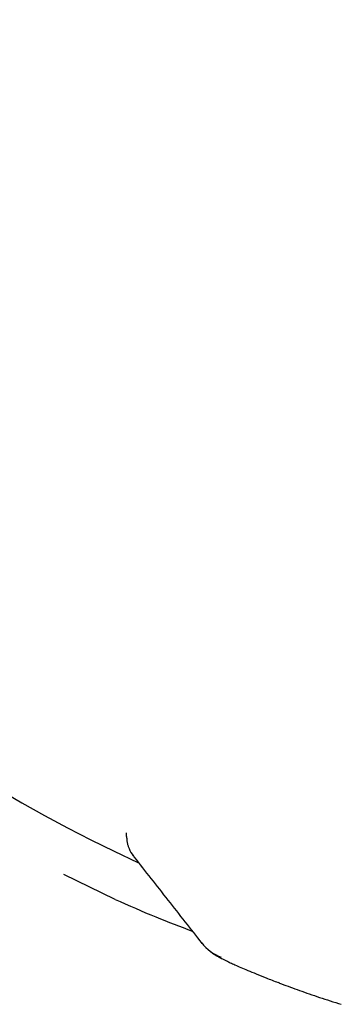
# Model space of a CAD drawing. Header units: millimetres. Extents: x 8 to 955, y 12 to 2039.
# Tile 46 of 116: x 121 to 126, y 1094 to 1109. Entities that reach past the tile are written whole.
import ezdxf

# ---------------------------------------------------------------- set-up
doc = ezdxf.new("R2010")
doc.units = ezdxf.units.MM

msp = doc.modelspace()

# ---------------------------------------------------------------- linework, layer by layer
at = {"color": 7, "linetype": 'Continuous', "lineweight": 30}
for p, q in [((122.611, 1096.244), (122.611, 1096.303)), ((122.611, 1096.244), (122.612, 1096.244)), ((122.429, 1095.244), (121.615, 1095.64))]:
    msp.add_line(p, q, dxfattribs=at)
at = {"color": 7, "linetype": 'Continuous', "lineweight": 30, "flags": 128}
msp.add_lwpolyline([(125.035, 1093.918), (125.03, 1093.92), (125.015, 1093.927)], dxfattribs=at)
at = {"color": 7, "linetype": 'Continuous', "lineweight": 30}
for centre, radius, start, end in [((132.255, 1116.513), 22.741, 179.9968, 245.4078), ((123.112, 1096.243), 0.499, 202.275, 218.1488), ((124.353, 1094.987), 0.7, 218.1292, 249.8891), ((123.891, 1094.333), 0.221, 359.289, 0.711)]:
    msp.add_arc(centre, radius, start, end, dxfattribs=at)
for points, knots in [([(122.611, 1096.244), (122.612, 1096.224), (122.614, 1096.185), (122.624, 1096.131), (122.638, 1096.083), (122.649, 1096.057), (122.654, 1096.044)], [0, 0, 0, 0, 0.252954, 0.501487, 0.749054, 1, 1, 1, 1]), ([(122.655, 1096.043), (122.661, 1096.029), (122.676, 1095.998), (122.699, 1095.961), (122.717, 1095.936), (122.726, 1095.924)], [0, 0, 0, 0, 0.287584, 0.630072, 1, 1, 1, 1]), ([(122.728, 1095.922), (122.907, 1095.693), (123.267, 1095.235), (123.626, 1094.777), (123.806, 1094.548)], [0, 0, 0, 0, 0.499091, 1, 1, 1, 1]), ([(122.43, 1095.246), (122.644, 1095.152), (123.048, 1094.973), (123.46, 1094.816), (123.654, 1094.743)], [0, 0, 0, 0, 0.531062, 1, 1, 1, 1]), ([(123.927, 1094.433), (123.944, 1094.419), (123.982, 1094.387), (124.032, 1094.356), (124.066, 1094.337), (124.088, 1094.325), (124.118, 1094.309), (124.154, 1094.291), (124.199, 1094.269), (124.258, 1094.241), (124.332, 1094.207), (124.424, 1094.166), (124.535, 1094.119), (124.669, 1094.063), (124.827, 1093.999), (124.951, 1093.951), (125.015, 1093.927)], [0, 0, 0, 0, 0.029267, 0.06822, 0.104628, 0.143799, 0.189328, 0.241218, 0.299479, 0.373889, 0.456691, 0.547953, 0.647773, 0.756275, 0.873619, 1, 1, 1, 1]), ([(125.035, 1093.918), (125.127, 1093.884), (125.311, 1093.815), (125.629, 1093.706), (125.865, 1093.627), (126.003, 1093.585), (126.017, 1093.581)], [0, 0, 0, 0, 0.319595, 0.640605, 0.963367, 1, 1, 1, 1])]:
    msp.add_open_spline(points, degree=3, knots=knots, dxfattribs=at)

doc.saveas('drawing.dxf')
